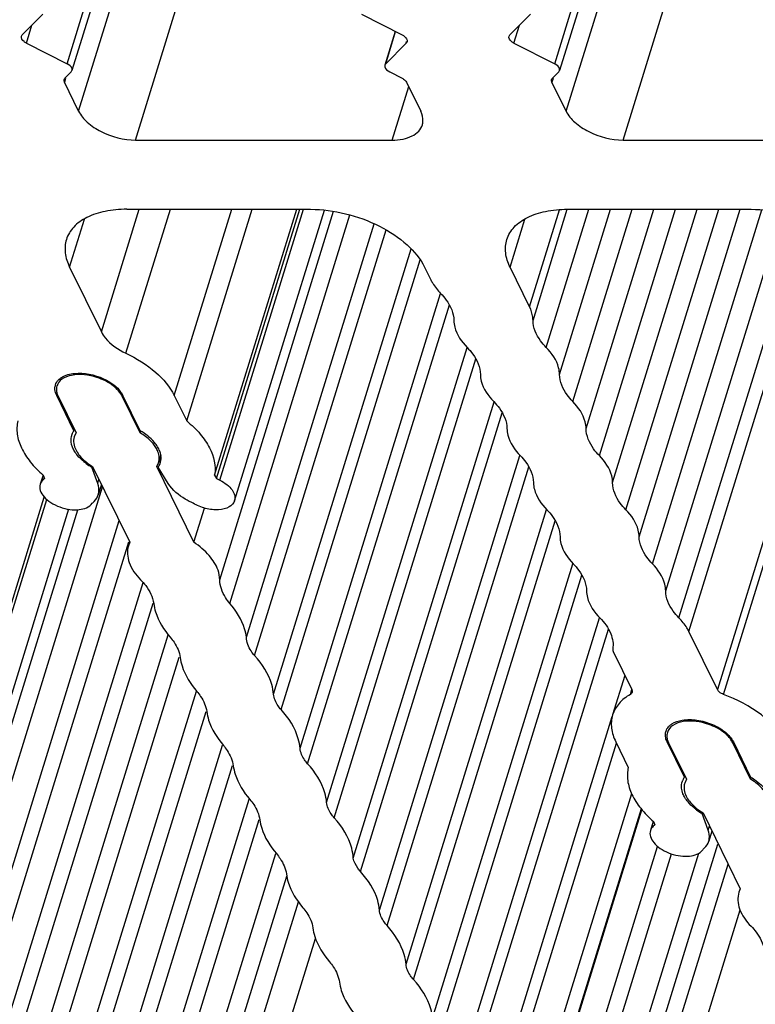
# Model space of a CAD drawing. Header units: millimetres. Extents: x 0 to 594, y 0 to 420.
# Tile 33 of 120: x 375 to 385, y 117 to 130. Entities that reach past the tile are written whole.
import ezdxf

# ---------------------------------------------------------------- set-up
doc = ezdxf.new("R2010")
doc.units = ezdxf.units.MM
doc.header["$LTSCALE"] = 32.67
doc.layers.get('0').update_dxf_attribs({"linetype": 'CONTINUOUS'})
doc.layers.add('3_ALL_AXES', color=7, linetype='CONTINUOUS')

msp = doc.modelspace()

# ---------------------------------------------------------------- linework, layer by layer
at = {"color": 9, "linetype": 'CONTINUOUS'}
for p, q in [((375.695, 129.2504), (375.67955, 129.20042)), ((381.99505, 129.2504), (381.97961, 129.20042))]:
    msp.add_line(p, q, dxfattribs=at)
at = {"color": 7, "linetype": 'CONTINUOUS'}
for p, q in [((375.68604, 129.25317), (375.76631, 129.33416)), ((379.88263, 129.33416), (380.04239, 129.25317)), ((381.9861, 129.25317), (382.06636, 129.33416)), ((375.86296, 128.82668), (375.67955, 129.20042)), ((380.10065, 129.20042), (380.28405, 128.82668)), ((382.16302, 128.82668), (381.97961, 129.20042))]:
    msp.add_line(p, q, dxfattribs=at)
for points in [[(375.67955, 129.20042), (375.67431, 129.2111), (375.67192, 129.22449), (375.67543, 129.23585)], [(375.67543, 129.23585), (375.67743, 129.24232), (375.68128, 129.24836), (375.68604, 129.25317)], [(381.97961, 129.20042), (381.97437, 129.2111), (381.97197, 129.22449), (381.97549, 129.23585)], [(381.97549, 129.23585), (381.97749, 129.24232), (381.98133, 129.24836), (381.9861, 129.25317)]]:
    msp.add_open_spline(points, degree=3, dxfattribs=at)
msp.add_open_spline([(380.04239, 129.25317), (380.04903, 129.2498), (380.07174, 129.23657), (380.09229, 129.21745), (380.10065, 129.20042)], degree=3, knots=[0, 0, 0, 0, 0.28208709, 1, 1, 1, 1], dxfattribs=at)
at = {"layer": '3_ALL_AXES', "color": 9, "linetype": 'CONTINUOUS'}
for p, q in [((375.71451, 129.4396), (377.29765, 134.56264)), ((382.01457, 129.4396), (383.59771, 134.56264)), ((375.86296, 128.82668), (377.59094, 134.41844)), ((382.16302, 128.82668), (383.891, 134.41844)), ((376.59862, 128.45371), (378.02578, 133.072)), ((382.89868, 128.45371), (384.32584, 133.072)), ((375.18768, 129.70669), (375.25901, 129.93752)), ((381.48774, 129.70669), (381.55907, 129.93752)), ((379.83095, 129.4396), (379.95948, 129.85553)), ((380.09564, 129.70669), (380.10156, 129.72584)), ((379.91444, 128.45371), (380.12798, 129.14472)), ((376.15698, 125.97516), (376.64653, 127.55936)), ((376.47359, 125.69905), (377.04847, 127.55936)), ((377.0989, 125.15373), (377.84229, 127.55936)), ((377.68672, 122.77353), (379.15777, 127.53385)), ((377.68915, 124.06017), (378.77048, 127.55936)), ((377.81834, 122.46782), (379.36912, 127.48614)), ((381.69029, 126.29883), (382.07829, 127.5544)), ((381.73456, 126.12418), (382.17798, 127.55906)), ((381.90598, 125.77488), (382.45743, 127.55936)), ((382.07741, 125.42553), (382.73682, 127.55936)), ((382.24883, 125.07622), (383.01617, 127.55936)), ((382.42026, 124.72688), (383.29557, 127.55936)), ((382.59171, 124.37754), (383.57497, 127.55936)), ((382.76316, 124.02815), (383.85439, 127.55936)), ((382.93461, 123.67878), (384.1338, 127.55936)), ((383.10608, 123.32936), (384.41325, 127.55936)), ((383.27753, 122.97998), (384.69063, 127.55279)), ((383.44898, 122.6306), (384.9575, 127.51217)), ((375.74561, 126.81343), (375.93718, 127.43336)), ((381.43776, 126.81343), (381.62933, 127.43336)), ((383.62043, 122.28123), (385.2138, 127.43737)), ((383.74751, 122.10673), (385.37452, 127.37173)), ((378.13665, 121.79476), (379.83567, 127.2928)), ((378.38158, 121.29564), (380.1591, 127.04771)), ((385.86999, 127.02881), (384.11656, 121.35469)), ((384.19663, 121.29248), (385.94244, 126.94191)), ((378.47955, 121.096), (380.2757, 126.90837)), ((378.72447, 120.59689), (380.54051, 126.47358)), ((378.82244, 120.39725), (380.65413, 126.32457)), ((379.06737, 119.89814), (380.88344, 125.77492)), ((379.16534, 119.69849), (380.99703, 125.62584)), ((375.57914, 125.15373), (375.58581, 125.17529)), ((376.42655, 125.14441), (376.42998, 125.15551)), ((379.50555, 119.00523), (381.33704, 124.93196)), ((379.75047, 118.50612), (381.56527, 124.37879)), ((379.84845, 118.30648), (381.67995, 124.23322)), ((375.39901, 124.06017), (375.40701, 124.08605)), ((376.11005, 124.0158), (376.12604, 124.06756)), ((380.09337, 117.80737), (381.90816, 123.68003)), ((380.19134, 117.60772), (382.02286, 123.53452)), ((374.66536, 117.29348), (376.50969, 123.26175)), ((380.43627, 117.10861), (382.25111, 122.98145)), ((374.87967, 116.85676), (376.69709, 122.73794)), ((380.77916, 116.40987), (382.59391, 122.28241)), ((380.87713, 116.21022), (382.70861, 122.1369)), ((382.99226, 121.29251), (383.01149, 121.35471)), ((375.69656, 115.19423), (377.51294, 121.07205)), ((381.12206, 115.71111), (382.75886, 121.00782)), ((375.90835, 114.76049), (377.72411, 120.6363)), ((381.22003, 115.51146), (382.81193, 120.66287)), ((383.4676, 120.67814), (383.47452, 120.70051)), ((384.31502, 120.66882), (384.31845, 120.67992)), ((376.03694, 114.49846), (377.8527, 120.37428)), ((381.46495, 115.01235), (383.00959, 120.0108)), ((376.25125, 114.06174), (378.06701, 119.93756)), ((381.59015, 114.78152), (383.14167, 119.80224)), ((376.37983, 113.79971), (378.1956, 119.67552)), ((383.99851, 119.54021), (384.0145, 119.59197)), ((381.80446, 114.34479), (383.34482, 119.32939)), ((382.27595, 113.38401), (384.12247, 119.35935)), ((376.59415, 113.36299), (378.40991, 119.2388)), ((381.93305, 114.08276), (383.52453, 119.23279)), ((382.14736, 113.64604), (383.87654, 119.24167)), ((382.42153, 113.16565), (384.25559, 119.10068)), ((376.74095, 113.0802), (378.55271, 118.94306)), ((376.91689, 112.82726), (378.70421, 118.61104)), ((382.62879, 112.74329), (384.41042, 118.50865)), ((377.14111, 112.37033), (378.92401, 118.13979))]:
    msp.add_line(p, q, dxfattribs=at)
at = {"layer": '3_ALL_AXES', "color": 7, "linetype": 'CONTINUOUS'}
for p, q in [((377.37635, 134.52724), (375.77692, 129.35148)), ((383.67641, 134.52724), (382.07697, 129.35148)), ((375.40023, 130.08002), (375.13533, 129.81272)), ((379.51667, 130.08002), (380.04392, 129.81272)), ((381.70029, 130.08002), (381.43539, 129.81272)), ((379.95485, 129.85788), (379.82026, 129.42234)), ((375.18768, 129.70669), (375.71451, 129.4396)), ((380.09564, 129.70669), (379.83095, 129.4396)), ((381.48774, 129.70669), (382.01457, 129.4396)), ((376.59862, 128.45371), (379.91444, 128.45371)), ((382.89868, 128.45371), (386.2145, 128.45371)), ((376.48484, 127.55936), (378.8612, 127.55936)), ((377.2601, 124.82523), (378.10501, 127.55936)), ((377.61956, 124.12466), (378.68096, 127.55936)), ((377.64615, 124.0818), (378.7208, 127.55936)), ((377.87794, 123.79481), (379.03805, 127.54893)), ((382.17698, 127.55936), (384.55333, 127.55936)), ((378.03266, 122.0311), (379.68296, 127.37147)), ((375.74561, 126.81343), (376.15698, 125.97516)), ((380.33252, 126.81343), (380.41362, 126.64817)), ((381.69029, 126.29883), (381.43776, 126.81343)), ((375.80208, 124.69945), (375.57914, 125.15373)), ((375.5976, 125.14441), (375.82947, 124.6719)), ((376.65843, 124.6719), (376.42655, 125.14441)), ((376.65866, 124.69945), (376.43573, 125.15373)), ((377.0989, 125.15373), (377.2601, 124.82523)), ((379.41162, 119.17626), (381.23412, 125.07386)), ((375.80208, 124.69945), (375.80744, 124.7168)), ((375.82947, 124.6719), (375.80668, 124.62253)), ((376.65843, 124.6719), (376.66622, 124.69711)), ((376.87187, 124.23695), (376.89467, 124.28632)), ((376.92497, 124.38227), (376.89526, 124.28613)), ((376.03341, 124.22805), (376.03675, 124.23885)), ((376.11005, 124.0158), (376.03341, 124.22805)), ((376.04292, 124.23695), (376.52358, 123.25746)), ((377.35254, 123.25746), (376.87187, 124.23695)), ((377.02166, 124.0158), (376.88999, 124.22805)), ((375.40282, 124.12543), (375.36634, 124.00739)), ((375.42079, 124.0818), (375.39901, 124.06017)), ((375.40531, 124.12466), (375.42079, 124.0818)), ((377.61956, 124.12466), (377.64615, 124.0818)), ((377.64615, 124.0818), (377.68915, 124.06017)), ((374.32367, 117.99277), (376.17199, 123.97393)), ((376.15762, 124.00321), (376.11681, 123.87116)), ((374.1238, 119.6494), (375.41966, 123.8428)), ((374.15056, 119.60626), (375.45041, 123.81259)), ((374.19077, 118.29795), (375.85364, 123.67898)), ((375.73388, 123.68523), (374.38475, 119.31944)), ((377.35254, 123.25746), (377.48919, 123.69966)), ((374.53679, 117.55564), (376.38565, 123.53853)), ((376.52358, 123.25746), (376.50647, 123.21387)), ((380.53474, 116.90842), (382.3662, 122.83501)), ((375.00874, 116.59504), (376.82436, 122.47042)), ((375.19805, 116.16186), (377.02156, 122.06276)), ((384.11655, 121.3547), (383.74751, 122.10673)), ((375.34759, 115.89591), (377.16368, 121.77277)), ((382.77004, 121.84632), (383.01125, 121.35479)), ((382.92133, 121.53802), (382.76372, 121.02801)), ((375.56892, 115.45916), (377.38441, 121.33407)), ((382.80444, 120.67814), (382.96565, 120.34964)), ((383.69054, 120.22385), (383.4676, 120.67814)), ((383.48606, 120.66882), (383.71794, 120.1963)), ((384.5469, 120.1963), (384.31502, 120.66882)), ((384.32419, 120.67814), (384.54712, 120.22385)), ((383.69054, 120.22385), (383.6959, 120.24121)), ((384.5469, 120.1963), (384.55469, 120.22152)), ((383.71794, 120.1963), (383.69514, 120.14693)), ((383.13266, 119.81403), (381.58093, 114.79261)), ((383.92187, 119.75245), (383.92521, 119.76326)), ((383.99851, 119.54021), (383.92187, 119.75245)), ((383.93138, 119.76135), (384.41204, 118.78187)), ((383.28793, 119.65108), (383.25148, 119.53313)), ((383.29338, 119.6494), (383.30896, 119.60626)), ((384.04608, 119.52761), (384.00527, 119.39557)), ((383.91087, 119.26727), (383.95221, 119.30899)), ((384.41204, 118.78187), (384.39493, 118.73828))]:
    msp.add_line(p, q, dxfattribs=at)
for centre, radius, start, end in [((375.70837, 125.2461), 0.152, 162.808311, 166.333993), ((375.70966, 125.24582), 0.15332, 166.346723, 173.00153), ((375.96376, 124.58226), 0.19962, 159.826144, 162.931483), ((375.96626, 124.58114), 0.20235, 147.653244, 159.77443), ((375.97134, 124.57797), 0.20835, 144.334213, 147.664152), ((375.96447, 124.58204), 0.20036, 162.933137, 166.053788), ((375.99164, 124.56606), 0.1939, 163.022512, 175.818083), ((376.45301, 124.94236), 0.82844, 233.502263, 239.569071), ((376.7097, 124.34279), 0.1939, 343.022512, 355.818083), ((376.72831, 124.34524), 0.19962, 339.826144, 342.931483), ((376.70261, 124.34694), 0.22548, 359.752104, 8.285171), ((383.62722, 120.74937), 0.18925, 134.363576, 138.413226), ((383.59525, 120.7711), 0.15032, 162.846048, 166.016383), ((383.85472, 120.10555), 0.20236, 147.656605, 159.775775), ((383.85981, 120.10238), 0.20835, 144.335846, 147.667491), ((383.85294, 120.10645), 0.20037, 162.933153, 166.056103), ((383.85222, 120.10667), 0.19962, 159.827453, 162.931495), ((383.88011, 120.09046), 0.1939, 163.022524, 175.818519), ((384.34148, 120.46677), 0.82844, 233.501737, 239.568434)]:
    msp.add_arc(centre, radius, start, end, dxfattribs=at)
for points, knots in [([(375.18768, 129.70669), (375.17702, 129.71209), (375.14605, 129.73046), (375.11726, 129.77099), (375.12482, 129.79541)], [0, 0, 0, 0, 0.31852571, 1, 1, 1, 1]), ([(380.04392, 129.81272), (380.05452, 129.80734), (380.08537, 129.78902), (380.11373, 129.7487), (380.10634, 129.72437)], [0, 0, 0, 0, 0.31854226, 1, 1, 1, 1]), ([(381.48774, 129.70669), (381.47708, 129.71209), (381.44611, 129.73046), (381.41732, 129.77099), (381.42487, 129.79541)], [0, 0, 0, 0, 0.31852571, 1, 1, 1, 1]), ([(375.77686, 129.35149), (375.77908, 129.35865), (375.7787, 129.39853), (375.74155, 129.42589), (375.71451, 129.4396)], [0, 0, 0, 0, 0.19821541, 1, 1, 1, 1]), ([(379.82036, 129.4223), (379.81812, 129.41515), (379.81842, 129.37526), (379.85559, 129.34787), (379.88263, 129.33416)], [0, 0, 0, 0, 0.19811244, 1, 1, 1, 1]), ([(382.07692, 129.35149), (382.07913, 129.35865), (382.07876, 129.39853), (382.04161, 129.42589), (382.01457, 129.4396)], [0, 0, 0, 0, 0.19821541, 1, 1, 1, 1]), ([(375.86296, 128.82668), (375.88961, 128.77236), (375.97792, 128.66829), (376.21801, 128.51233), (376.44609, 128.45371), (376.59862, 128.45371)], [0, 0, 0, 0, 0.21222204, 0.46498254, 1, 1, 1, 1]), ([(380.30467, 128.64953), (380.30886, 128.66311), (380.3205, 128.72277), (380.30436, 128.78529), (380.28405, 128.82668)], [0, 0, 0, 0, 0.23564973, 1, 1, 1, 1]), ([(382.16302, 128.82668), (382.18967, 128.77236), (382.27798, 128.66829), (382.51807, 128.51233), (382.74614, 128.45371), (382.89868, 128.45371)], [0, 0, 0, 0, 0.21222204, 0.46498254, 1, 1, 1, 1]), ([(379.91444, 128.45371), (379.9614, 128.45371), (380.04986, 128.46118), (380.16875, 128.49851), (380.25933, 128.56062), (380.29544, 128.61966), (380.30467, 128.64953)], [0, 0, 0, 0, 0.30375218, 0.56998946, 0.7977859, 1, 1, 1, 1]), ([(376.48484, 127.55936), (376.39099, 127.55936), (376.21406, 127.54432), (375.97628, 127.46977), (375.79495, 127.3456), (375.72288, 127.22745), (375.70438, 127.16773)], [0, 0, 0, 0, 0.30350298, 0.57004803, 0.79780326, 1, 1, 1, 1]), ([(378.86116, 127.55936), (379.01263, 127.55936), (379.32033, 127.51787), (379.74724, 127.36123), (380.10284, 127.13001), (380.27921, 126.92206), (380.33252, 126.81343)], [0, 0, 0, 0, 0.26470306, 0.53664879, 0.78854577, 1, 1, 1, 1]), ([(381.39653, 127.16773), (381.41502, 127.22745), (381.4871, 127.3456), (381.66843, 127.46977), (381.90621, 127.54432), (382.08314, 127.55936), (382.17699, 127.55936)], [0, 0, 0, 0, 0.20219663, 0.42995192, 0.69649709, 1, 1, 1, 1]), ([(384.55333, 127.55936), (384.70479, 127.55936), (385.01249, 127.51786), (385.43939, 127.36122), (385.79498, 127.13), (385.97135, 126.92205), (386.02465, 126.81343)], [0, 0, 0, 0, 0.26470468, 0.53665016, 0.78854618, 1, 1, 1, 1]), ([(375.70438, 127.16773), (375.68738, 127.11281), (375.67857, 126.98785), (375.71759, 126.87053), (375.74561, 126.81343)], [0, 0, 0, 0, 0.47477955, 1, 1, 1, 1]), ([(381.43776, 126.81343), (381.40974, 126.87053), (381.37071, 126.98785), (381.37953, 127.11281), (381.39653, 127.16773)], [0, 0, 0, 0, 0.52522043, 1, 1, 1, 1]), ([(380.41362, 126.64817), (380.42105, 126.63302), (380.456, 126.56976), (380.5021, 126.51305), (380.54077, 126.4735)], [0, 0, 0, 0, 0.23372087, 1, 1, 1, 1]), ([(380.54077, 126.4735), (380.56714, 126.44653), (380.65261, 126.34795), (380.71184, 126.2178), (380.7122, 126.12419)], [0, 0, 0, 0, 0.28721284, 1, 1, 1, 1]), ([(381.73456, 126.12418), (381.73451, 126.13844), (381.7303, 126.19879), (381.7106, 126.25745), (381.69029, 126.29883)], [0, 0, 0, 0, 0.23629362, 1, 1, 1, 1]), ([(380.7122, 126.12419), (380.71231, 126.09521), (380.73086, 125.9634), (380.81185, 125.84828), (380.88363, 125.77486)], [0, 0, 0, 0, 0.22013158, 1, 1, 1, 1]), ([(381.90598, 125.77488), (381.87961, 125.80185), (381.79414, 125.90042), (381.73492, 126.03058), (381.73456, 126.12418)], [0, 0, 0, 0, 0.2872126, 1, 1, 1, 1]), ([(376.15698, 125.97516), (376.17046, 125.94768), (376.24968, 125.82895), (376.37323, 125.74633), (376.47359, 125.69905)], [0, 0, 0, 0, 0.2162271, 1, 1, 1, 1]), ([(376.47359, 125.69905), (376.61168, 125.63398), (376.85268, 125.4858), (377.04271, 125.26823), (377.0989, 125.15373)], [0, 0, 0, 0, 0.5448272, 1, 1, 1, 1]), ([(380.88363, 125.77486), (380.91, 125.74789), (380.99547, 125.64931), (381.0547, 125.51913), (381.05505, 125.42552)], [0, 0, 0, 0, 0.28721665, 1, 1, 1, 1]), ([(382.07741, 125.42553), (382.0773, 125.45451), (382.05875, 125.58633), (381.97776, 125.70146), (381.90598, 125.77488)], [0, 0, 0, 0, 0.2201327, 1, 1, 1, 1]), ([(375.77178, 125.4145), (375.72781, 125.40575), (375.64864, 125.37913), (375.5928, 125.31174), (375.58213, 125.27727)], [0, 0, 0, 0, 0.55408054, 1, 1, 1, 1]), ([(375.60429, 125.35812), (375.61582, 125.36974), (375.67566, 125.41621), (375.75267, 125.43489), (375.81113, 125.44032)], [0, 0, 0, 0, 0.21801749, 1, 1, 1, 1]), ([(376.20809, 125.3422), (376.17342, 125.35977), (376.03597, 125.41601), (375.87956, 125.43597), (375.77178, 125.4145)], [0, 0, 0, 0, 0.26126117, 1, 1, 1, 1]), ([(375.81113, 125.44032), (375.93678, 125.45197), (376.13119, 125.41058), (376.33614, 125.28684), (376.41318, 125.19968), (376.43573, 125.15373)], [0, 0, 0, 0, 0.52864839, 0.78559664, 1, 1, 1, 1]), ([(381.05505, 125.42552), (381.05516, 125.39655), (381.0737, 125.26474), (381.15469, 125.14964), (381.22646, 125.07623)], [0, 0, 0, 0, 0.22012907, 1, 1, 1, 1]), ([(382.24883, 125.07622), (382.22246, 125.10319), (382.13699, 125.20177), (382.07777, 125.33193), (382.07741, 125.42553)], [0, 0, 0, 0, 0.2872126, 1, 1, 1, 1]), ([(376.34231, 125.2516), (376.33278, 125.26024), (376.29126, 125.29493), (376.24485, 125.32358), (376.20809, 125.3422)], [0, 0, 0, 0, 0.2378715, 1, 1, 1, 1]), ([(375.58213, 125.27727), (375.57517, 125.25477), (375.57355, 125.22134), (375.58061, 125.19013), (375.58295, 125.18201)], [0, 0, 0, 0, 0.73600522, 1, 1, 1, 1]), ([(376.42655, 125.14441), (376.42194, 125.15381), (376.39932, 125.1935), (376.36835, 125.22802), (376.34231, 125.2516)], [0, 0, 0, 0, 0.22955291, 1, 1, 1, 1]), ([(381.22646, 125.07623), (381.25283, 125.04926), (381.3383, 124.95068), (381.39753, 124.82052), (381.39788, 124.72691)], [0, 0, 0, 0, 0.28722073, 1, 1, 1, 1]), ([(382.42026, 124.72688), (382.42015, 124.75586), (382.40159, 124.88768), (382.3206, 125.00281), (382.24883, 125.07622)], [0, 0, 0, 0, 0.2201327, 1, 1, 1, 1]), ([(375.07719, 124.82523), (375.06415, 124.77008), (375.06037, 124.64779), (375.11996, 124.4644), (375.23775, 124.28439), (375.34473, 124.17674), (375.40531, 124.12466)], [0, 0, 0, 0, 0.20994584, 0.44126536, 0.70406402, 1, 1, 1, 1]), ([(377.2601, 124.82523), (377.32275, 124.77379), (377.43403, 124.66652), (377.59147, 124.4446), (377.64085, 124.24182), (377.61956, 124.12466)], [0, 0, 0, 0, 0.29766295, 0.56272784, 1, 1, 1, 1]), ([(376.825, 124.53184), (376.81421, 124.54493), (376.76494, 124.59856), (376.70607, 124.6429), (376.65843, 124.6719)], [0, 0, 0, 0, 0.23321634, 1, 1, 1, 1]), ([(376.88295, 124.49251), (376.87106, 124.51215), (376.81041, 124.59503), (376.72706, 124.65919), (376.65866, 124.69945)], [0, 0, 0, 0, 0.22434271, 1, 1, 1, 1]), ([(381.39788, 124.72691), (381.39799, 124.69793), (381.41653, 124.56609), (381.49754, 124.45096), (381.56933, 124.37754)], [0, 0, 0, 0, 0.22012778, 1, 1, 1, 1]), ([(382.59171, 124.37754), (382.56534, 124.40451), (382.47985, 124.50309), (382.42062, 124.63327), (382.42026, 124.72688)], [0, 0, 0, 0, 0.28721643, 1, 1, 1, 1]), ([(375.80912, 124.43498), (375.79939, 124.45104), (375.76835, 124.51058), (375.7583, 124.58319), (375.77001, 124.63033)], [0, 0, 0, 0, 0.27873428, 1, 1, 1, 1]), ([(375.79826, 124.5802), (375.79608, 124.55067), (375.80933, 124.46678), (375.8947, 124.34238), (375.98821, 124.27025), (376.04292, 124.23695)], [0, 0, 0, 0, 0.2022141, 0.56263043, 1, 1, 1, 1]), ([(376.90308, 124.32865), (376.90368, 124.3367), (376.90414, 124.37047), (376.89631, 124.40408), (376.8872, 124.42805)], [0, 0, 0, 0, 0.23943913, 1, 1, 1, 1]), ([(375.96026, 124.27639), (375.9496, 124.2843), (375.90975, 124.31545), (375.87303, 124.35081), (375.84908, 124.37943)], [0, 0, 0, 0, 0.2622531, 1, 1, 1, 1]), ([(381.56933, 124.37754), (381.5957, 124.35056), (381.68119, 124.25197), (381.74043, 124.12178), (381.74078, 124.02815)], [0, 0, 0, 0, 0.28722073, 1, 1, 1, 1]), ([(382.76316, 124.02815), (382.76306, 124.05714), (382.74451, 124.18898), (382.6635, 124.30411), (382.59171, 124.37754)], [0, 0, 0, 0, 0.22012777, 1, 1, 1, 1]), ([(376.11682, 123.87116), (376.12027, 123.88233), (376.13057, 123.93024), (376.12264, 123.98093), (376.11005, 124.0158)], [0, 0, 0, 0, 0.23977287, 1, 1, 1, 1]), ([(377.34232, 123.76212), (377.30744, 123.77752), (377.1857, 123.83985), (377.07393, 123.93154), (377.02166, 124.0158)], [0, 0, 0, 0, 0.27772849, 1, 1, 1, 1]), ([(377.68915, 124.06017), (377.72119, 124.04405), (377.77894, 124.00802), (377.84619, 123.94115), (377.88447, 123.86804), (377.88453, 123.81638), (377.87791, 123.79482)], [0, 0, 0, 0, 0.30804726, 0.57975328, 0.80628441, 1, 1, 1, 1]), ([(381.74078, 124.02815), (381.74089, 123.99917), (381.75944, 123.86734), (381.84044, 123.7522), (381.91223, 123.67878)], [0, 0, 0, 0, 0.22012778, 1, 1, 1, 1]), ([(382.93461, 123.67878), (382.90824, 123.70575), (382.82275, 123.80434), (382.76351, 123.93453), (382.76316, 124.02815)], [0, 0, 0, 0, 0.28722075, 1, 1, 1, 1]), ([(375.36643, 124.00736), (375.35865, 123.98231), (375.36206, 123.92026), (375.4163, 123.83746), (375.50498, 123.76488), (375.61887, 123.70958), (375.74504, 123.67844), (375.89004, 123.67259), (376.00336, 123.71089), (376.03837, 123.76212)], [0, 0, 0, 0, 0.09144162, 0.20211451, 0.33637097, 0.4867846, 0.64049031, 0.7836811, 1, 1, 1, 1]), ([(376.03837, 123.76212), (376.04782, 123.76948), (376.08166, 123.79936), (376.10702, 123.83945), (376.11682, 123.87116)], [0, 0, 0, 0, 0.26521002, 1, 1, 1, 1]), ([(377.87791, 123.79482), (377.86746, 123.76078), (377.80254, 123.69626), (377.66241, 123.66991), (377.50034, 123.68826), (377.39221, 123.73214), (377.34232, 123.76212)], [0, 0, 0, 0, 0.18067025, 0.41788206, 0.70462727, 1, 1, 1, 1]), ([(381.91223, 123.67878), (381.93863, 123.65179), (382.0242, 123.55314), (382.0835, 123.42283), (382.08381, 123.32914)], [0, 0, 0, 0, 0.28724929, 1, 1, 1, 1]), ([(383.10608, 123.32936), (383.10597, 123.35835), (383.08742, 123.4902), (383.00641, 123.60535), (382.93461, 123.67878)], [0, 0, 0, 0, 0.22012777, 1, 1, 1, 1]), ([(377.68672, 122.77353), (377.68657, 122.81534), (377.66312, 122.93067), (377.54934, 123.10398), (377.42489, 123.20835), (377.35254, 123.25746)], [0, 0, 0, 0, 0.20644343, 0.56826652, 1, 1, 1, 1]), ([(382.08381, 123.32914), (382.0839, 123.3002), (382.10239, 123.16854), (382.18329, 123.05356), (382.25499, 122.98025)], [0, 0, 0, 0, 0.22011459, 1, 1, 1, 1]), ([(383.27753, 122.97998), (383.25116, 123.00696), (383.16566, 123.10555), (383.10643, 123.23574), (383.10608, 123.32936)], [0, 0, 0, 0, 0.28722075, 1, 1, 1, 1]), ([(376.50629, 123.21393), (376.48505, 123.14498), (376.50095, 122.97076), (376.60172, 122.83758), (376.66435, 122.77353)], [0, 0, 0, 0, 0.44606393, 1, 1, 1, 1]), ([(382.25499, 122.98025), (382.28139, 122.95326), (382.36693, 122.85463), (382.4262, 122.72437), (382.42653, 122.63071)], [0, 0, 0, 0, 0.28723907, 1, 1, 1, 1]), ([(383.44898, 122.6306), (383.44887, 122.65959), (383.43033, 122.79142), (383.34932, 122.90656), (383.27753, 122.97998)], [0, 0, 0, 0, 0.22012777, 1, 1, 1, 1]), ([(376.66435, 122.77353), (376.68749, 122.74987), (376.76456, 122.66199), (376.82159, 122.55134), (376.83277, 122.46782)], [0, 0, 0, 0, 0.28196939, 1, 1, 1, 1]), ([(377.81834, 122.46782), (377.79787, 122.49197), (377.73071, 122.58113), (377.68702, 122.69307), (377.68672, 122.77353)], [0, 0, 0, 0, 0.28239518, 1, 1, 1, 1]), ([(382.42653, 122.63071), (382.42663, 122.60171), (382.44516, 122.46978), (382.52623, 122.35458), (382.59808, 122.28112)], [0, 0, 0, 0, 0.22011668, 1, 1, 1, 1]), ([(383.62043, 122.28123), (383.59406, 122.3082), (383.50857, 122.40679), (383.44933, 122.53698), (383.44898, 122.6306)], [0, 0, 0, 0, 0.28722075, 1, 1, 1, 1]), ([(376.83277, 122.46782), (376.83768, 122.43111), (376.87464, 122.27104), (376.96533, 122.12754), (377.04708, 122.0311)], [0, 0, 0, 0, 0.22658999, 1, 1, 1, 1]), ([(378.03266, 122.0311), (378.02774, 122.06781), (377.99078, 122.22788), (377.90009, 122.37138), (377.81834, 122.46782)], [0, 0, 0, 0, 0.22658999, 1, 1, 1, 1]), ([(382.59808, 122.28112), (382.65582, 122.22208), (382.74891, 122.10013), (382.77648, 121.94319), (382.76476, 121.87696)], [0, 0, 0, 0, 0.55110712, 1, 1, 1, 1]), ([(383.74751, 122.10673), (383.74007, 122.12186), (383.70513, 122.18506), (383.65907, 122.24171), (383.62043, 122.28123)], [0, 0, 0, 0, 0.2337377, 1, 1, 1, 1]), ([(377.04708, 122.0311), (377.06465, 122.01037), (377.12398, 121.9327), (377.16627, 121.83924), (377.17566, 121.76907)], [0, 0, 0, 0, 0.27741933, 1, 1, 1, 1]), ([(378.13665, 121.79476), (378.11996, 121.81325), (378.06588, 121.88094), (378.03064, 121.9689), (378.03266, 122.0311)], [0, 0, 0, 0, 0.28584855, 1, 1, 1, 1]), ([(377.17566, 121.76907), (377.18058, 121.73236), (377.21754, 121.57229), (377.30823, 121.42879), (377.38998, 121.33235)], [0, 0, 0, 0, 0.22659, 1, 1, 1, 1]), ([(378.38158, 121.29564), (378.37827, 121.33742), (378.34257, 121.52268), (378.23406, 121.6868), (378.13665, 121.79476)], [0, 0, 0, 0, 0.22371844, 1, 1, 1, 1]), ([(384.19663, 121.29248), (384.18754, 121.29581), (384.15659, 121.30968), (384.12734, 121.33271), (384.11655, 121.3547)], [0, 0, 0, 0, 0.28337157, 1, 1, 1, 1]), ([(377.38998, 121.33235), (377.40755, 121.31161), (377.46688, 121.23395), (377.50917, 121.14049), (377.51856, 121.07031)], [0, 0, 0, 0, 0.27741938, 1, 1, 1, 1]), ([(378.47955, 121.096), (378.46543, 121.11164), (378.41864, 121.16963), (378.38581, 121.24207), (378.38158, 121.29564)], [0, 0, 0, 0, 0.28158161, 1, 1, 1, 1]), ([(382.99226, 121.29251), (382.93814, 121.26157), (382.84191, 121.18793), (382.78032, 121.08182), (382.76369, 121.02802)], [0, 0, 0, 0, 0.52542165, 1, 1, 1, 1]), ([(384.98736, 120.67814), (384.91969, 120.81603), (384.67545, 121.07085), (384.37096, 121.22863), (384.19663, 121.29248)], [0, 0, 0, 0, 0.45274708, 1, 1, 1, 1]), ([(378.72447, 120.59689), (378.72117, 120.63867), (378.68547, 120.82392), (378.57696, 120.98805), (378.47955, 121.096)], [0, 0, 0, 0, 0.22371848, 1, 1, 1, 1]), ([(377.51856, 121.07031), (377.52347, 121.0336), (377.56044, 120.87353), (377.65113, 120.73003), (377.73287, 120.63359)], [0, 0, 0, 0, 0.22659001, 1, 1, 1, 1]), ([(382.76369, 121.02802), (382.74695, 120.97383), (382.73807, 120.85045), (382.77674, 120.73458), (382.80444, 120.67814)], [0, 0, 0, 0, 0.47426903, 1, 1, 1, 1]), ([(383.66231, 120.95994), (383.72498, 120.9704), (383.85984, 120.96755), (384.05193, 120.91315), (384.21696, 120.8185), (384.30027, 120.72689), (384.32419, 120.67814)], [0, 0, 0, 0, 0.25203558, 0.52547606, 0.78460456, 1, 1, 1, 1]), ([(383.67448, 120.94153), (383.62742, 120.93368), (383.5427, 120.90841), (383.48176, 120.83791), (383.47058, 120.80168)], [0, 0, 0, 0, 0.55724823, 1, 1, 1, 1]), ([(383.4949, 120.88466), (383.50472, 120.89427), (383.55351, 120.93274), (383.61495, 120.95204), (383.66231, 120.95994)], [0, 0, 0, 0, 0.22244596, 1, 1, 1, 1]), ([(384.11057, 120.85931), (384.07654, 120.87752), (383.93976, 120.93681), (383.78362, 120.95973), (383.67448, 120.94153)], [0, 0, 0, 0, 0.25861235, 1, 1, 1, 1]), ([(384.25495, 120.75242), (384.24524, 120.76262), (384.20173, 120.80408), (384.15107, 120.83763), (384.11057, 120.85931)], [0, 0, 0, 0, 0.23462856, 1, 1, 1, 1]), ([(383.4676, 120.67814), (383.46411, 120.68525), (383.45217, 120.71265), (383.4455, 120.74256), (383.44488, 120.76453)], [0, 0, 0, 0, 0.26497497, 1, 1, 1, 1]), ([(383.47058, 120.80168), (383.46403, 120.78046), (383.46211, 120.74917), (383.46795, 120.71964), (383.46992, 120.71199)], [0, 0, 0, 0, 0.73756535, 1, 1, 1, 1]), ([(384.31502, 120.66882), (384.31148, 120.67602), (384.29486, 120.70617), (384.27315, 120.73334), (384.25495, 120.75242)], [0, 0, 0, 0, 0.23326465, 1, 1, 1, 1]), ([(377.73287, 120.63359), (377.75045, 120.61286), (377.80978, 120.5352), (377.85207, 120.44174), (377.86146, 120.37157)], [0, 0, 0, 0, 0.27741859, 1, 1, 1, 1]), ([(378.82244, 120.39725), (378.80833, 120.41289), (378.76154, 120.47088), (378.72871, 120.54331), (378.72447, 120.59689)], [0, 0, 0, 0, 0.2815816, 1, 1, 1, 1]), ([(377.86146, 120.37157), (377.86637, 120.33486), (377.90334, 120.17478), (377.99403, 120.03129), (378.07578, 119.93485)], [0, 0, 0, 0, 0.22658983, 1, 1, 1, 1]), ([(379.06737, 119.89814), (379.06407, 119.93991), (379.02837, 120.12517), (378.91985, 120.28929), (378.82244, 120.39725)], [0, 0, 0, 0, 0.22371847, 1, 1, 1, 1]), ([(382.96565, 120.34964), (382.95261, 120.29452), (382.94883, 120.17229), (383.00833, 119.989), (383.12599, 119.80907), (383.23287, 119.70146), (383.29338, 119.6494)], [0, 0, 0, 0, 0.20996803, 0.44129479, 0.70408356, 1, 1, 1, 1]), ([(384.54712, 120.22385), (384.57128, 120.20963), (384.65656, 120.15365), (384.73299, 120.08039), (384.77142, 120.01692)], [0, 0, 0, 0, 0.27422185, 1, 1, 1, 1]), ([(383.69758, 119.95939), (383.68786, 119.97545), (383.65682, 120.03499), (383.64677, 120.10759), (383.65847, 120.15474)], [0, 0, 0, 0, 0.27873316, 1, 1, 1, 1]), ([(383.68672, 120.1046), (383.68455, 120.07507), (383.69779, 119.99119), (383.78316, 119.86678), (383.87668, 119.79465), (383.93138, 119.76135)], [0, 0, 0, 0, 0.20221455, 0.56263101, 1, 1, 1, 1]), ([(384.71346, 120.05624), (384.70267, 120.06933), (384.6534, 120.12296), (384.59453, 120.1673), (384.5469, 120.1963)], [0, 0, 0, 0, 0.23321642, 1, 1, 1, 1]), ([(378.07578, 119.93485), (378.09336, 119.91411), (378.15269, 119.83645), (378.19498, 119.74298), (378.20437, 119.67281)], [0, 0, 0, 0, 0.27742006, 1, 1, 1, 1]), ([(379.16534, 119.69849), (379.15123, 119.71413), (379.10444, 119.77212), (379.07161, 119.84456), (379.06737, 119.89814)], [0, 0, 0, 0, 0.28158159, 1, 1, 1, 1]), ([(383.84872, 119.8008), (383.83806, 119.8087), (383.79821, 119.83986), (383.76149, 119.87522), (383.73754, 119.90384)], [0, 0, 0, 0, 0.26225297, 1, 1, 1, 1]), ([(379.41162, 119.17626), (379.40999, 119.21967), (379.37933, 119.41371), (379.26675, 119.58611), (379.16534, 119.69849)], [0, 0, 0, 0, 0.22295528, 1, 1, 1, 1]), ([(378.20437, 119.67281), (378.20928, 119.6361), (378.24625, 119.47603), (378.33693, 119.33253), (378.41868, 119.23609)], [0, 0, 0, 0, 0.22659, 1, 1, 1, 1]), ([(383.30896, 119.60626), (383.302, 119.60158), (383.27723, 119.58242), (383.25833, 119.55502), (383.2515, 119.53313)], [0, 0, 0, 0, 0.26786282, 1, 1, 1, 1]), ([(383.2515, 119.53313), (383.24396, 119.50901), (383.24643, 119.44973), (383.296, 119.36928), (383.37868, 119.2977), (383.48633, 119.24144), (383.60745, 119.20669), (383.75252, 119.19465), (383.86606, 119.22205), (383.91087, 119.26727)], [0, 0, 0, 0, 0.09008291, 0.19810045, 0.32869499, 0.47586459, 0.62824595, 0.77303871, 1, 1, 1, 1]), ([(384.00528, 119.39557), (384.00873, 119.40674), (384.01903, 119.45465), (384.0111, 119.50534), (383.99851, 119.54021)], [0, 0, 0, 0, 0.23977398, 1, 1, 1, 1]), ([(378.41868, 119.23609), (378.43626, 119.21535), (378.49559, 119.13769), (378.53788, 119.04423), (378.54727, 118.97405)], [0, 0, 0, 0, 0.27741938, 1, 1, 1, 1]), ([(379.50555, 119.00523), (379.49342, 119.01867), (379.45207, 119.06921), (379.42102, 119.12986), (379.41162, 119.17626)], [0, 0, 0, 0, 0.27660302, 1, 1, 1, 1]), ([(378.54727, 118.97405), (378.55218, 118.93734), (378.58914, 118.77727), (378.67983, 118.63377), (378.76158, 118.53733)], [0, 0, 0, 0, 0.22659001, 1, 1, 1, 1]), ([(379.75047, 118.50612), (379.74717, 118.5479), (379.71147, 118.73315), (379.60296, 118.89728), (379.50555, 119.00523)], [0, 0, 0, 0, 0.22371847, 1, 1, 1, 1]), ([(384.39474, 118.73834), (384.3735, 118.66939), (384.38941, 118.49517), (384.49018, 118.36199), (384.55281, 118.29793)], [0, 0, 0, 0, 0.44606379, 1, 1, 1, 1]), ([(378.76158, 118.53733), (378.77916, 118.5166), (378.83849, 118.43893), (378.88078, 118.34547), (378.89017, 118.2753)], [0, 0, 0, 0, 0.27741934, 1, 1, 1, 1]), ([(379.84845, 118.30648), (379.83433, 118.32212), (379.78754, 118.38011), (379.75471, 118.45254), (379.75047, 118.50612)], [0, 0, 0, 0, 0.2815816, 1, 1, 1, 1]), ([(380.09337, 117.80737), (380.09007, 117.84914), (380.05437, 118.0344), (379.94586, 118.19852), (379.84845, 118.30648)], [0, 0, 0, 0, 0.22371849, 1, 1, 1, 1]), ([(384.55281, 118.29793), (384.57594, 118.27427), (384.65301, 118.18639), (384.71005, 118.07575), (384.72122, 117.99223)], [0, 0, 0, 0, 0.28196947, 1, 1, 1, 1]), ([(378.89017, 118.2753), (378.89508, 118.23859), (378.93204, 118.07852), (379.02273, 117.93502), (379.10448, 117.83858)], [0, 0, 0, 0, 0.22658999, 1, 1, 1, 1]), ([(379.10448, 117.83858), (379.12206, 117.81785), (379.18139, 117.74018), (379.22368, 117.64672), (379.23307, 117.57655)], [0, 0, 0, 0, 0.27741933, 1, 1, 1, 1]), ([(380.19134, 117.60772), (380.17723, 117.62336), (380.13044, 117.68135), (380.09761, 117.75379), (380.09337, 117.80737)], [0, 0, 0, 0, 0.28158164, 1, 1, 1, 1]), ([(379.23307, 117.57655), (379.23798, 117.53983), (379.27494, 117.37976), (379.36563, 117.23627), (379.44738, 117.13983)], [0, 0, 0, 0, 0.22659, 1, 1, 1, 1]), ([(380.43627, 117.10861), (380.43297, 117.15039), (380.39726, 117.33565), (380.28875, 117.49977), (380.19134, 117.60772)], [0, 0, 0, 0, 0.22371848, 1, 1, 1, 1])]:
    msp.add_open_spline(points, degree=3, knots=knots, dxfattribs=at)
for points in [[(375.12482, 129.79541), (375.12681, 129.80186), (375.13059, 129.80791), (375.13533, 129.81272)], [(381.42487, 129.79541), (381.42687, 129.80186), (381.43065, 129.80791), (381.43539, 129.81272)], [(380.10634, 129.72437), (380.10434, 129.71778), (380.10049, 129.71158), (380.09564, 129.70669)], [(379.83095, 129.4396), (379.82619, 129.4348), (379.82238, 129.42875), (379.82036, 129.4223)], [(375.76631, 129.33416), (375.77107, 129.33897), (375.77486, 129.34503), (375.77686, 129.35149)], [(382.06636, 129.33416), (382.07112, 129.33897), (382.07492, 129.34503), (382.07692, 129.35149)], [(375.56316, 125.29102), (375.57092, 125.31609), (375.58582, 125.3395), (375.60429, 125.35812)], [(375.55699, 125.2295), (375.55596, 125.24112), (375.55606, 125.25292), (375.55748, 125.2645)], [(375.57914, 125.15373), (375.56755, 125.17736), (375.55933, 125.20329), (375.55699, 125.2295)], [(375.58295, 125.18201), (375.58668, 125.16909), (375.59167, 125.15648), (375.5976, 125.14441)], [(376.86132, 124.4808), (376.85055, 124.49869), (376.83828, 124.51573), (376.825, 124.53184)], [(375.84908, 124.37943), (375.83444, 124.39693), (375.82093, 124.41547), (375.80912, 124.43498)], [(376.8872, 124.42805), (376.88024, 124.44636), (376.87141, 124.46401), (376.86132, 124.4808)], [(376.91119, 124.43498), (376.90367, 124.45497), (376.89402, 124.47424), (376.88295, 124.49251)], [(376.92574, 124.37943), (376.923, 124.39838), (376.91792, 124.41706), (376.91119, 124.43498)], [(376.88999, 124.22805), (376.90063, 124.24287), (376.90939, 124.25926), (376.91569, 124.27639)], [(376.91914, 124.28665), (376.92501, 124.30576), (376.92798, 124.32597), (376.92809, 124.34597)], [(375.39901, 124.06017), (375.38434, 124.04559), (375.37257, 124.02711), (375.36643, 124.00736)], [(382.76476, 121.87696), (382.76295, 121.86675), (382.76548, 121.85562), (382.77004, 121.84632)], [(383.01125, 121.35479), (383.0165, 121.34409), (383.01892, 121.33066), (383.0154, 121.31928)], [(383.0154, 121.31928), (383.01192, 121.30801), (383.0025, 121.29836), (382.99226, 121.29251)], [(383.45162, 120.81543), (383.45836, 120.83728), (383.4705, 120.85787), (383.48568, 120.87498)], [(383.44488, 120.76453), (383.44447, 120.7789), (383.44591, 120.79347), (383.44938, 120.80742)], [(383.46992, 120.71199), (383.47374, 120.69711), (383.47929, 120.68261), (383.48606, 120.66882)], [(383.73754, 119.90384), (383.7229, 119.92133), (383.70939, 119.93988), (383.69758, 119.95939)], [(383.95221, 119.30899), (383.97604, 119.33303), (383.99528, 119.36323), (384.00528, 119.39557)]]:
    msp.add_open_spline(points, degree=3, dxfattribs=at)

doc.saveas('drawing.dxf')
